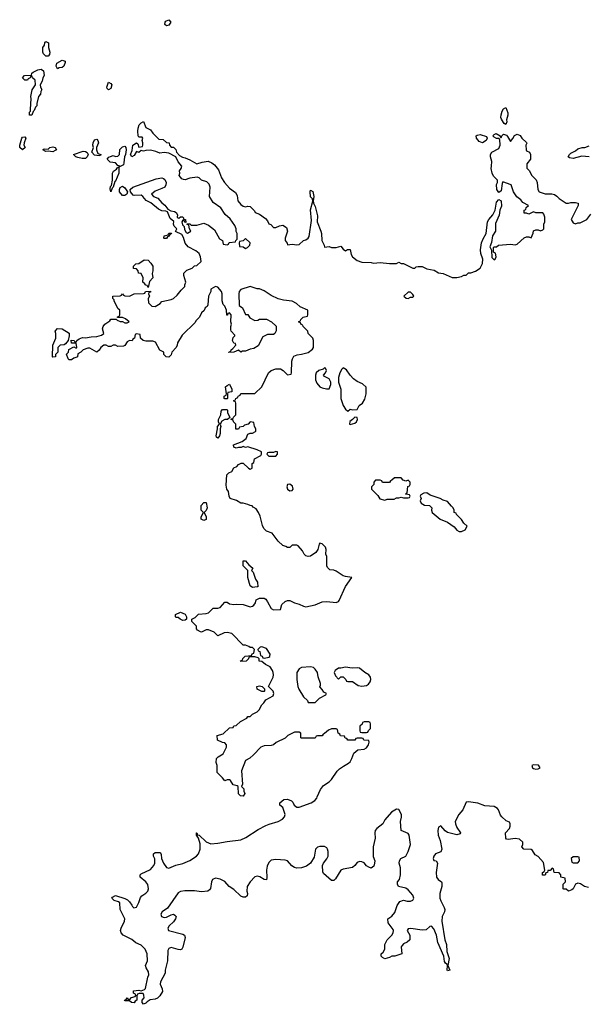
# Model space of a CAD drawing. Header units: inches. Extents: x 2106670 to 2322961, y 36024 to 224899.
# Tile 249 of 256: x 2250385 to 2255273, y 178215 to 186691. Entities that reach past the tile are written whole.
import ezdxf

# ---------------------------------------------------------------- set-up
doc = ezdxf.new("R2010")
doc.units = ezdxf.units.IN
doc.header["$MEASUREMENT"] = 0
doc.layers.add('C2157', color=7, linetype='Continuous')
doc.layers.add('C2158', color=7, linetype='Continuous')

msp = doc.modelspace()

# ---------------------------------------------------------------- linework, layer by layer
at = {"layer": 'C2157', "color": 5, "elevation": 60}
msp.add_lwpolyline([(2255282, 179222), (2255248.4, 179228.4), (2255213.6, 179253.6), (2255190, 179258), (2255171.6, 179248.4), (2255151.6, 179208.4), (2255139.6, 179200.4), (2255110, 179188), (2255090, 179206), (2255070, 179206), (2255066, 179210), (2255066, 179250), (2255086, 179270), (2255082, 179302), (2255046, 179310), (2255046, 179330), (2255030, 179346), (2254986, 179350), (2254982, 179382), (2254970, 179386), (2254952, 179368), (2254934, 179366), (2254931.1, 179348.9), (2254914, 179346), (2254910, 179326), (2254887.3, 179327.3), (2254886, 179350), (2254902, 179358), (2254906, 179370), (2254896.4, 179436.4), (2254848.4, 179488.4), (2254823.1, 179503.1), (2254800.4, 179540.4), (2254790, 179548), (2254726, 179550), (2254708.7, 179570), (2254718, 179590), (2254718, 179610), (2254690, 179638), (2254650, 179642), (2254590, 179635.3), (2254578, 179638), (2254570, 179646), (2254568.7, 179690), (2254602, 179730), (2254608.7, 179750), (2254608.7, 179770), (2254602, 179782), (2254574.6, 179794.6), (2254535.3, 179830), (2254524, 179844), (2254508.7, 179890), (2254500.2, 179900.2), (2254470, 179917.2), (2254390, 179922.7), (2254330, 179946), (2254250, 179959), (2254230, 179955.3), (2254201, 179890), (2254166.8, 179850), (2254134.8, 179790), (2254137.3, 179770), (2254150, 179738), (2254182, 179690), (2254178, 179682), (2254150, 179675.3), (2254070, 179693.2), (2254049.3, 179709.3), (2254010, 179752.7), (2253990, 179739), (2253984.4, 179710), (2253987.7, 179670), (2254005.5, 179625.5), (2254021, 179550), (2254010.9, 179529.1), (2253966, 179510), (2253950.8, 179490), (2253944.7, 179470), (2253950, 179454), (2253970, 179451.3), (2253982.8, 179430), (2253971, 179349), (2253974.8, 179310), (2253988.6, 179288.6), (2254018, 179270), (2254019.8, 179259.8), (2254018.8, 179230), (2254003, 179170), (2254002, 179130), (2254010, 179104.7), (2254041, 179050), (2254044.7, 179030), (2254042, 179010), (2254022.8, 178970), (2254019.5, 178930), (2254045.3, 178770), (2254061.3, 178730), (2254064, 178670), (2254083, 178610), (2254071.3, 178550), (2254090, 178508), (2254070, 178504), (2254066.6, 178510), (2254068.7, 178550), (2254062, 178562), (2254050, 178568.7), (2254043.3, 178583.3), (2254037.2, 178630), (2253986.2, 178746.2), (2253973, 178810), (2253950, 178864), (2253930, 178889), (2253916, 178884), (2253883.6, 178856.4), (2253850, 178854), (2253752, 178868), (2253730, 178866), (2253722, 178850), (2253744.7, 178810), (2253744.7, 178770), (2253722, 178750), (2253690, 178735.3), (2253678, 178722), (2253671, 178710), (2253674, 178650), (2253614, 178630), (2253590, 178628.7), (2253570, 178618), (2253530, 178608), (2253510, 178618), (2253498, 178630), (2253498, 178650), (2253514.6, 178665.4), (2253528, 178690), (2253529, 178730), (2253549.2, 178770), (2253588.7, 178810), (2253602, 178830), (2253604, 178850), (2253600.2, 178860.2), (2253558, 178918), (2253555.3, 178950), (2253590, 178974.8), (2253614, 179006), (2253634.8, 179065.2), (2253659, 179101), (2253690, 179111), (2253722.5, 179102.5), (2253750, 179104), (2253769.1, 179110.9), (2253779, 179130), (2253770, 179155.3), (2253730, 179202), (2253710, 179214), (2253646, 179230), (2253638, 179250), (2253638, 179270), (2253654, 179290), (2253664, 179330), (2253665.2, 179390), (2253653.2, 179430), (2253654, 179450), (2253668, 179470), (2253710, 179491), (2253730, 179531.3), (2253749.3, 179590.7), (2253739.7, 179670), (2253730, 179686.6), (2253669.4, 179710), (2253663.7, 179790), (2253672.8, 179827.2), (2253671.1, 179850), (2253650, 179893.2), (2253630, 179894), (2253586, 179870), (2253530, 179802), (2253510.7, 179769.3), (2253461, 179730), (2253446.8, 179710), (2253442.8, 179690), (2253445.4, 179645.4), (2253427.7, 179570), (2253427.3, 179487.3), (2253442, 179450), (2253441, 179430), (2253435.3, 179404.7), (2253411.6, 179388.4), (2253390, 179395.3), (2253370, 179408.7), (2253350, 179433.2), (2253330, 179442.7), (2253310, 179445.2), (2253290, 179437.2), (2253270.6, 179409.4), (2253250, 179393.2), (2253170, 179379.5), (2253151, 179370), (2253104.5, 179295.5), (2253090, 179282), (2253070, 179282), (2253002, 179342), (2252994.6, 179354.6), (2252993.2, 179410), (2253001.2, 179430), (2253030, 179466.8), (2253040.7, 179490), (2253041.6, 179530), (2253035.6, 179550), (2253030, 179561.2), (2253010, 179574.5), (2252970, 179574.7), (2252950, 179566.6), (2252930.7, 179550), (2252919.5, 179480.5), (2252888.8, 179431.2), (2252854.7, 179405.3), (2252810, 179389.6), (2252770, 179386), (2252750, 179393), (2252727.2, 179407.3), (2252690, 179449.5), (2252670, 179456.3), (2252590, 179462.4), (2252550, 179455.6), (2252530, 179436), (2252515.6, 179404.4), (2252510.5, 179370.5), (2252513.4, 179306.6), (2252510, 179288), (2252490, 179288.7), (2252451.5, 179311.5), (2252430, 179318), (2252410, 179312.3), (2252370.7, 179270), (2252344.9, 179230), (2252340.7, 179190), (2252346.8, 179170), (2252342.8, 179150), (2252330, 179137.2), (2252310, 179137.2), (2252290, 179145.2), (2252230, 179202.7), (2252188.7, 179230), (2252152.3, 179272.3), (2252111.5, 179291.5), (2252070, 179302), (2252045.5, 179290), (2252035.5, 179270), (2252028.1, 179211.9), (2252019.9, 179200.1), (2252004.7, 179190), (2251950, 179182.9), (2251890, 179192), (2251807.1, 179192.9), (2251770, 179187), (2251750, 179174.5), (2251658, 179042), (2251610.8, 179010), (2251598.8, 178990), (2251604.7, 178970), (2251630, 178962), (2251650, 178966.8), (2251690, 178986.8), (2251710, 178990.6), (2251721.4, 178981.4), (2251730.7, 178970), (2251726.8, 178950), (2251710, 178925.2), (2251671, 178890), (2251661, 178870), (2251664.7, 178850), (2251790, 178818), (2251802.8, 178810), (2251810.5, 178790), (2251790, 178706), (2251782, 178690), (2251770, 178685.2), (2251750, 178686.6), (2251690, 178704), (2251670, 178695.3), (2251661.6, 178678.4), (2251658.4, 178590), (2251638, 178510), (2251636.3, 178483.7), (2251596.3, 178410), (2251595.5, 178390), (2251611.1, 178348.9), (2251614.4, 178325.6), (2251590, 178288), (2251570, 178268), (2251550, 178259), (2251507.3, 178252.7), (2251482, 178238), (2251470, 178224), (2251450, 178215.3), (2251439, 178230), (2251438, 178242), (2251438, 178250), (2251455.3, 178270), (2251454, 178294), (2251447.3, 178307.3), (2251412.7, 178307.3), (2251398, 178302), (2251392.7, 178287.3), (2251392, 178250), (2251378, 178242), (2251370, 178229.3), (2251346, 178230), (2251330, 178246), (2251290, 178246), (2251288, 178250), (2251302, 178258), (2251310, 178272), (2251318, 178258), (2251330, 178254), (2251347.3, 178272.7), (2251378, 178282), (2251386, 178290), (2251382, 178302), (2251366, 178310), (2251366, 178330), (2251410, 178336), (2251430, 178331.3), (2251458, 178342), (2251469, 178351), (2251487, 178450), (2251496, 178470), (2251494, 178494), (2251473.2, 178530), (2251469.3, 178550), (2251486.6, 178590), (2251482.9, 178650), (2251465.1, 178690), (2251430, 178724.5), (2251383.8, 178743.8), (2251350, 178771.8), (2251275.3, 178810), (2251259, 178830), (2251254, 178850), (2251259, 178870), (2251286, 178930), (2251289.3, 178950), (2251249.3, 179030), (2251248, 179088), (2251236.4, 179096.4), (2251198, 179110), (2251178, 179130), (2251183.1, 179136.9), (2251210, 179151.3), (2251290, 179124.7), (2251313.7, 179113.7), (2251330, 179098), (2251351, 179070), (2251356, 179056), (2251366.4, 179046.4), (2251390, 179051.3), (2251410, 179091.3), (2251424.4, 179135.6), (2251436, 179150), (2251470, 179170.6), (2251489.4, 179190), (2251494.7, 179210), (2251487.2, 179247.2), (2251469.5, 179269.5), (2251422, 179310), (2251422, 179330), (2251430, 179338), (2251510, 179376), (2251539, 179410), (2251549, 179430), (2251549, 179450), (2251548.7, 179468.7), (2251538, 179490), (2251538, 179510), (2251550, 179522), (2251590, 179522), (2251598, 179518), (2251603.6, 179503.6), (2251606, 179470), (2251622, 179430), (2251650, 179394), (2251670, 179387.3), (2251730, 179414), (2251790, 179427.2), (2251850, 179454), (2251907, 179490), (2251925.6, 179510), (2251939.6, 179550), (2251937.5, 179597.5), (2251924, 179644), (2251908, 179670), (2251906, 179690), (2251908.9, 179691.1), (2251914, 179686), (2251914, 179674), (2251930, 179672), (2251990, 179614.8), (2252030, 179596.3), (2252090, 179601.3), (2252170, 179618), (2252288.7, 179630), (2252332.3, 179650), (2252439.1, 179720.9), (2252505.4, 179754.6), (2252533, 179767), (2252610, 179788.4), (2252649, 179810), (2252665.2, 179830), (2252671.8, 179850), (2252650, 179908), (2252626, 179930), (2252626, 179950), (2252660.4, 179979.6), (2252690, 179982), (2252725.4, 179965.4), (2252735.3, 179955.3), (2252746.8, 179930), (2252770, 179911), (2252791.1, 179911.1), (2252893.2, 179950), (2252925.2, 179970), (2252942.7, 179990), (2252947.2, 180000)], dxfattribs=at)
msp.add_lwpolyline([(2255190, 179486), (2255150, 179486), (2255134, 179470), (2255138, 179438), (2255150, 179434), (2255190, 179434), (2255206, 179450), (2255202, 179482)], close=True, dxfattribs=at)
at = {"layer": 'C2158', "color": 5, "elevation": 60}
for points in [[(2251650, 186638), (2251633.2, 186650), (2251636, 186670), (2251642.4, 186677.6), (2251670, 186690.6), (2251684.9, 186670), (2251670, 186643.7)], [(2250610, 186378), (2250590, 186398), (2250585.2, 186410), (2250584, 186450), (2250598, 186470), (2250602, 186490), (2250610, 186502), (2250634, 186490), (2250631.3, 186450), (2250644.7, 186410), (2250642, 186390), (2250630, 186378)], [(2250710, 186268), (2250698, 186290), (2250704.7, 186315.3), (2250750, 186341), (2250774.8, 186334.8), (2250776.9, 186323.1), (2250764.7, 186290), (2250750, 186279), (2250724.7, 186275.3)], [(2250490, 185868), (2250469.2, 185870), (2250470, 185894), (2250476.4, 185903.6), (2250479, 185921), (2250484, 186010), (2250481.2, 186030), (2250493.2, 186086.8), (2250522, 186130), (2250517.2, 186170), (2250495.3, 186190), (2250490, 186206), (2250478, 186202), (2250474, 186190), (2250458, 186182), (2250451.1, 186168.9), (2250430, 186168.7), (2250408, 186190), (2250426, 186210), (2250486, 186214), (2250488, 186230), (2250500.9, 186239.1), (2250540.7, 186259.3), (2250570, 186264), (2250590.8, 186250), (2250596, 186210), (2250584, 186190), (2250577.3, 186162.7), (2250562, 186130), (2250564.7, 186110), (2250574, 186090), (2250566.4, 186073.6), (2250564.7, 186050), (2250546, 186030), (2250532, 185970), (2250532, 185950), (2250522, 185938), (2250510, 185908), (2250501, 185899)], [(2251150, 186086), (2251138, 186098), (2251135.3, 186110), (2251150, 186154), (2251170, 186142), (2251178, 186130), (2251170, 186098)], [(2254570, 185788.7), (2254556.4, 185796.4), (2254550, 185806), (2254533.6, 185833.6), (2254529.3, 185850), (2254529.4, 185870.6), (2254538, 185902), (2254550, 185922), (2254570, 185934), (2254586.8, 185890), (2254586.8, 185870), (2254576.3, 185830), (2254578.8, 185810)], [(2254370, 185629.5), (2254342, 185642), (2254317.2, 185670), (2254315.3, 185690), (2254322.7, 185697.3), (2254350, 185701), (2254405.4, 185685.4), (2254411.6, 185671.6), (2254400.7, 185650)], [(2250410, 185569.6), (2250384.5, 185590), (2250385.1, 185610), (2250402.9, 185670), (2250410, 185679.1), (2250430, 185682.8), (2250436.4, 185670), (2250422.8, 185630), (2250420.7, 185610), (2250430.4, 185590)], [(2251070, 185518), (2251030, 185524.5), (2251005.2, 185550), (2251019, 185590), (2251013.2, 185610), (2251016, 185630), (2251030, 185656), (2251050, 185661), (2251058.8, 185650), (2251064, 185630), (2251044.7, 185590), (2251044.7, 185570), (2251058.8, 185538.8), (2251082, 185530), (2251079.6, 185520.4)], [(2250670, 185554), (2250630, 185558), (2250610, 185555.3), (2250584, 185570), (2250590, 185576), (2250602, 185578), (2250630, 185576), (2250644, 185590), (2250670, 185595.5), (2250691.3, 185590), (2250702, 185570), (2250690, 185564)], [(2250923.8, 185496.2), (2250884, 185504), (2250869, 185510), (2250848.7, 185530), (2250930, 185557.6), (2250950, 185555.5), (2250966, 185546), (2250974, 185530), (2250964.9, 185510), (2250950, 185497)], [(2251242, 185422), (2251246, 185430), (2251230, 185435.3), (2251210, 185459.3), (2251163.6, 185463.6), (2251139, 185490), (2251152.3, 185507.7), (2251165.6, 185514.4), (2251190, 185520.5), (2251210, 185513.4), (2251230, 185514.8), (2251242.7, 185530), (2251247.3, 185572.7), (2251270, 185594.8), (2251290, 185601), (2251298.8, 185590), (2251302, 185570), (2251296, 185530), (2251286, 185510), (2251282.8, 185457.2), (2251278.8, 185441.2), (2251250, 185426)], [(2251170, 185208), (2251164.1, 185235.9), (2251166.6, 185253.4), (2251175.3, 185264.7), (2251184, 185310), (2251184, 185370), (2251193.6, 185386.4), (2251217.2, 185402.8), (2251230, 185422), (2251239.6, 185419.6), (2251239.1, 185370), (2251210, 185302), (2251202.8, 185297.2), (2251190.6, 185250), (2251180.7, 185239.3)], [(2251270, 185176), (2251244.4, 185210), (2251244.2, 185230), (2251250, 185246), (2251270, 185258.8), (2251290, 185242.8), (2251314, 185210), (2251306.8, 185190), (2251290, 185176)], [(2251630, 184806), (2251626, 184810), (2251628, 184830), (2251662, 184838), (2251670, 184854), (2251692.7, 184852.7), (2251690, 184846), (2251678, 184842), (2251670, 184826), (2251658, 184822), (2251650, 184806)], [(2252330, 184806), (2252310, 184786), (2252278, 184782), (2252274, 184770), (2252278, 184738), (2252310, 184734), (2252330, 184722), (2252346, 184730), (2252366, 184750), (2252368, 184770)], [(2251490, 184386), (2251482, 184402), (2251470, 184406), (2251460.4, 184420.4), (2251446, 184430), (2251447.3, 184467.3), (2251430, 184506), (2251408.9, 184508.9), (2251406, 184530), (2251390, 184546), (2251366, 184550), (2251366, 184570), (2251386, 184590), (2251410, 184592), (2251456.4, 184623.6), (2251490, 184622), (2251515.3, 184595.3), (2251531, 184570), (2251531.3, 184530), (2251526, 184506), (2251531.3, 184470), (2251503.6, 184436.4)], [(2253750, 184346), (2253730, 184346), (2253694, 184310), (2253712.7, 184292.7), (2253730, 184292), (2253750, 184302), (2253770, 184302), (2253778, 184310), (2253770, 184326)], [(2250670, 183786), (2250668, 183790), (2250668.7, 183890), (2250695.3, 183950), (2250695.3, 183990), (2250689, 184010), (2250710, 184031.3), (2250750, 184031), (2250810, 183992), (2250812, 183968), (2250802, 183930), (2250779.8, 183900.2), (2250766.8, 183893.2), (2250734, 183890), (2250712, 183870), (2250711.6, 183828.4), (2250694, 183810), (2250694, 183790), (2250690, 183788)], [(2253010, 183695.3), (2252998, 183682), (2252962, 183670), (2252938, 183650), (2252931.3, 183630), (2252931, 183590), (2252942.5, 183562.5), (2252970, 183530.8), (2252990, 183521), (2253028, 183512), (2253050, 183514), (2253064, 183550), (2253064, 183570), (2253050, 183598), (2253010, 183618), (2253002, 183630), (2253018, 183650), (2253026, 183670), (2253018, 183690)], [(2253170, 183693.2), (2253157.3, 183682.7), (2253141.6, 183650), (2253130.6, 183610), (2253130.8, 183570), (2253150.7, 183510), (2253150.7, 183430), (2253170.8, 183370), (2253190, 183338), (2253210, 183322), (2253230, 183338), (2253250, 183332), (2253290, 183334), (2253308, 183370), (2253335.3, 183390), (2253356.5, 183423.5), (2253368.7, 183470), (2253367.3, 183527.3), (2253336.4, 183556.4), (2253290, 183575.3), (2253258, 183598), (2253229.4, 183629.4), (2253198, 183678)], [(2252150, 183426), (2252146, 183430), (2252146, 183450), (2252162, 183458), (2252166, 183470), (2252158, 183530), (2252170, 183542), (2252190, 183552), (2252212, 183510), (2252212, 183490), (2252210, 183486), (2252178, 183482), (2252174, 183470), (2252174, 183430), (2252170, 183426)], [(2252090, 183088), (2252078, 183098), (2252075.3, 183110), (2252088, 183170), (2252088, 183190), (2252106, 183210), (2252098, 183230), (2252098, 183250), (2252118, 183290), (2252120.4, 183319.6), (2252130, 183334), (2252170, 183334), (2252174, 183330), (2252174, 183310), (2252194, 183266), (2252174, 183250), (2252150, 183249), (2252124.7, 183235.3), (2252112, 183210), (2252118, 183190), (2252111.6, 183168.4), (2252111, 183130), (2252104.7, 183110)], [(2253270, 183268), (2253251.1, 183248.9), (2253226.8, 183233.2), (2253224.7, 183210), (2253230, 183206), (2253270, 183218.8), (2253284, 183230), (2253293.2, 183250), (2253290, 183266)], [(2252590, 182974), (2252570, 182966), (2252530, 182966), (2252518, 182962), (2252514, 182950), (2252530, 182934), (2252590, 182934), (2252606, 182950), (2252606, 182970)], [(2253612.7, 182747.3), (2253590, 182726), (2253578, 182722), (2253570, 182706), (2253510, 182706), (2253502, 182722), (2253490, 182726), (2253450, 182726), (2253434, 182710), (2253434, 182690), (2253414, 182670), (2253414, 182650), (2253470, 182594), (2253485.4, 182565.4), (2253530, 182554), (2253550, 182562), (2253610, 182562), (2253630, 182574), (2253650, 182574), (2253670, 182582), (2253690, 182574), (2253730, 182574), (2253742, 182578), (2253746, 182590), (2253742, 182602), (2253710, 182606), (2253706, 182610), (2253722, 182618), (2253728, 182672), (2253742, 182678), (2253746, 182690), (2253746, 182710), (2253730, 182726), (2253710, 182718), (2253687.3, 182727.3), (2253670, 182746)], [(2252710, 182693.2), (2252691.3, 182688.7), (2252686, 182670), (2252691.3, 182650), (2252710, 182636), (2252730, 182638), (2252739, 182650), (2252734.5, 182674.5)], [(2253890, 182618), (2253863.6, 182616.4), (2253838, 182602), (2253834, 182590), (2253842, 182570), (2253834, 182550), (2253842, 182530), (2253870, 182512), (2253914, 182510), (2253934, 182490), (2253932, 182470), (2253938, 182450), (2254004.7, 182390), (2254070, 182366.8), (2254124.9, 182324.9), (2254150, 182298), (2254170, 182286), (2254190, 182286), (2254220.4, 182299.6), (2254238, 182330), (2254210, 182358), (2254190, 182388), (2254146, 182430), (2254142, 182442), (2254126, 182450), (2254126, 182470), (2254118, 182490), (2254102, 182502), (2254070, 182542), (2254030, 182555.3), (2254006, 182570), (2253918, 182598)], [(2251970, 182379), (2251948, 182390), (2251948, 182410), (2251968, 182450), (2251948.7, 182470), (2251948.7, 182510), (2251970, 182534), (2251990, 182534), (2251998, 182490), (2251990, 182466), (2251974, 182450), (2251991.3, 182410), (2251990, 182389)], [(2252390, 181802), (2252370, 181818), (2252349, 181890), (2252348, 181950), (2252308.7, 181990), (2252310, 182034), (2252330, 182032), (2252358, 181998), (2252392, 181970), (2252382, 181950), (2252396, 181936), (2252415.3, 181875.3), (2252432, 181850), (2252434, 181810), (2252430, 181808)], [(2251790, 181518), (2251766, 181530), (2251750, 181546), (2251730, 181546), (2251726, 181550), (2251726, 181570), (2251770, 181592), (2251810, 181574), (2251822, 181550), (2251822, 181530), (2251810, 181522)], [(2252470, 181293.2), (2252454, 181290), (2252434, 181270), (2252438, 181258), (2252452.7, 181252.7), (2252458, 181218), (2252472, 181212), (2252478, 181198), (2252494, 181194), (2252530, 181202), (2252538, 181210), (2252542, 181230), (2252510, 181278)], [(2252890, 181119.3), (2252810, 181115.1), (2252790, 181104), (2252770.8, 181070), (2252770.8, 181010), (2252778.8, 180950), (2252787.9, 180927.9), (2252830, 180862), (2252862, 180830), (2252870, 180814), (2252930, 180814), (2252966, 180850), (2253022, 180878), (2253026, 180890), (2253003.1, 180903.1), (2252990, 180926), (2252968.4, 180948.4), (2252976.4, 180963.6), (2252976.4, 180976.4), (2252954, 181034), (2252949, 181070), (2252930, 181099), (2252913.4, 181113.4)], [(2253190, 181118), (2253150, 181108), (2253130, 181108), (2253102, 181090), (2253094, 181070), (2253103.6, 181043.6), (2253130, 181014), (2253150, 181034), (2253170, 181034), (2253194, 181010), (2253198, 180998), (2253210, 180994), (2253250, 180994), (2253298.8, 180958.8), (2253330, 180953.4), (2253370, 180960.7), (2253387.6, 180972.4), (2253402.7, 180990), (2253407.3, 181010), (2253405.6, 181030), (2253390, 181051.8), (2253357.2, 181070), (2253310, 181109), (2253290, 181112.7), (2253249, 181109)], [(2252470, 180908), (2252430, 180928.7), (2252428, 180950), (2252450, 180956), (2252474, 180950), (2252494, 180930), (2252494, 180910), (2252490, 180908)], [(2253390, 180646), (2253350, 180646), (2253338, 180642), (2253332.7, 180627.3), (2253314, 180610), (2253314, 180570), (2253318, 180558), (2253330, 180554), (2253370, 180554), (2253382, 180558), (2253387.3, 180572.7), (2253406, 180590), (2253406, 180630), (2253402, 180642)], [(2254810, 180275.3), (2254794, 180270), (2254802, 180250), (2254810, 180246), (2254830, 180238), (2254850, 180242), (2254866, 180250), (2254852.9, 180272.9)]]:
    msp.add_lwpolyline(points, close=True, dxfattribs=at)
for points in [[(2252947.2, 180000), (2252976.2, 180063.8), (2253001.2, 180098.8), (2253050, 180131), (2253069, 180150), (2253118.9, 180221.1), (2253138.9, 180241.1), (2253173.6, 180266.4), (2253217.2, 180290), (2253230, 180302.8), (2253246, 180330), (2253262.9, 180377.1), (2253295.5, 180404.5), (2253350, 180411), (2253370, 180424), (2253388.7, 180450), (2253392.9, 180472.9), (2253390, 180486), (2253348.4, 180488.4), (2253342, 180502), (2253330, 180506), (2253290, 180506), (2253278, 180502), (2253270, 180488), (2253210, 180488), (2253202, 180502), (2253187.3, 180507.3), (2253182, 180522), (2253147.3, 180527.3), (2253142, 180542), (2253126, 180550), (2253122, 180582), (2253110, 180586), (2253070, 180586), (2253043.6, 180576.4), (2253010, 180546), (2252998, 180542), (2252990, 180526), (2252950, 180526), (2252938, 180522), (2252930, 180506), (2252810, 180506), (2252806, 180510), (2252806, 180550), (2252790, 180558), (2252750, 180558), (2252694, 180530), (2252670, 180506), (2252592, 180470), (2252570, 180448.7), (2252550, 180442), (2252490, 180439), (2252462, 180430), (2252398, 180362), (2252365.4, 180334.6), (2252330, 180315.3), (2252295.3, 180224.7), (2252302, 180110), (2252294, 180090), (2252314, 180070), (2252314, 180050), (2252322, 180030), (2252310, 180006), (2252286, 180010), (2252268.4, 180028.4), (2252266, 180090), (2252256.4, 180096.4), (2252224, 180104), (2252200.4, 180140.4), (2252190, 180148), (2252170, 180148), (2252150, 180138), (2252130, 180166), (2252086, 180210), (2252086, 180270), (2252076.4, 180296.4), (2252078, 180330), (2252094.6, 180345.4), (2252138, 180370), (2252166, 180430), (2252166, 180450), (2252150, 180466), (2252130, 180468), (2252088.9, 180488.9), (2252086, 180530), (2252136.4, 180543.6), (2252190, 180594), (2252222, 180598), (2252227.3, 180612.7), (2252250, 180614), (2252286, 180650), (2252342, 180678), (2252350, 180694), (2252370, 180694), (2252390, 180714), (2252430, 180732), (2252448, 180750), (2252470, 180794), (2252488.4, 180811.6), (2252503.1, 180836.9), (2252568.4, 180871.6), (2252573.2, 180890), (2252568, 180910), (2252526, 180950), (2252566, 181030), (2252569.2, 181050), (2252566, 181070), (2252561.2, 181090), (2252540.2, 181120.2), (2252500.2, 181140.2), (2252470, 181166), (2252446, 181170), (2252446, 181190), (2252438, 181198), (2252410, 181206), (2252370, 181206), (2252358, 181202), (2252354, 181190), (2252334, 181170), (2252290, 181166), (2252287.3, 181172.7), (2252302, 181178), (2252307.3, 181192.7), (2252327.3, 181212.7), (2252382, 181218), (2252387.3, 181232.7), (2252402, 181238), (2252406, 181270), (2252390, 181286), (2252370, 181286), (2252356.4, 181296.4), (2252330, 181306), (2252310, 181306), (2252210, 181406), (2252170, 181415.3), (2252146.4, 181413.6), (2252090, 181388), (2252058, 181418), (2252010, 181438), (2251990, 181438), (2251950, 181418), (2251940.4, 181420.4), (2251916.4, 181436.4), (2251908.4, 181448.4), (2251906, 181470), (2251866, 181510), (2251866, 181530), (2251894.6, 181545.4), (2251925.2, 181574.8), (2251990, 181578), (2252010, 181584.7), (2252050, 181624.7), (2252090, 181626), (2252110, 181631.3), (2252150, 181678), (2252170, 181678), (2252190, 181662.8), (2252230, 181657.3), (2252250, 181660.7), (2252310, 181656), (2252370, 181636), (2252390, 181641), (2252402, 181650), (2252414, 181670), (2252422, 181698), (2252448.9, 181711.1), (2252490, 181712), (2252503.6, 181703.6), (2252519.8, 181679.8), (2252550, 181622), (2252570, 181612), (2252630, 181614), (2252643.1, 181656.9), (2252670, 181682), (2252690, 181692), (2252710, 181692), (2252751.1, 181671.1), (2252790, 181661), (2252830, 181641), (2252850, 181636), (2252930, 181654.8), (2252990, 181678.8), (2253030, 181682.8), (2253110, 181674.8), (2253130, 181682.8), (2253136, 181690), (2253189.4, 181810.6), (2253246, 181890), (2253190, 181897.2), (2253170, 181904), (2253110, 181944), (2253090, 181953.2), (2253055.3, 181955.3), (2253034, 181974), (2253028.7, 181990), (2253028.7, 182070), (2253022, 182090), (2253024, 182130), (2253019, 182150), (2252990, 182178), (2252970, 182186), (2252963.6, 182176.4), (2252951.3, 182130), (2252934.4, 182105.6), (2252890, 182074), (2252870, 182068.7), (2252850, 182075.3), (2252835.3, 182090), (2252818.6, 182118.6), (2252783.1, 182163.1), (2252770, 182168.7), (2252731.6, 182168.4), (2252710, 182148.7), (2252690, 182148.7), (2252677.2, 182157.2), (2252650, 182164), (2252610, 182202), (2252558, 182270), (2252509, 182289), (2252488, 182310), (2252476.5, 182336.5), (2252456.5, 182416.5), (2252442, 182450), (2252420.2, 182480.2), (2252395.3, 182495.3), (2252387.3, 182507.3), (2252370, 182508), (2252350, 182518), (2252310, 182528), (2252288.4, 182528.4), (2252252.9, 182552.9), (2252198, 182570), (2252189.1, 182589.1), (2252182, 182630), (2252168, 182650), (2252164, 182684), (2252167.3, 182772.7), (2252186, 182790), (2252210, 182802), (2252230, 182832), (2252254.6, 182845.4), (2252270, 182862), (2252292.7, 182872.7), (2252310, 182874), (2252354, 182830), (2252370, 182822), (2252376.4, 182823.6), (2252386, 182830), (2252386, 182870), (2252402, 182878), (2252406, 182910), (2252462, 182938), (2252466, 182950), (2252466, 182970), (2252429.1, 182989.1), (2252350, 183015.3), (2252330, 183008.7), (2252310, 183018), (2252291.1, 183008.9), (2252270, 183008.7), (2252250, 183002), (2252228, 183010), (2252226, 183030), (2252299, 183061), (2252334.6, 183085.4), (2252350, 183122), (2252368.9, 183131.1), (2252390, 183132), (2252415.3, 183144.7), (2252418, 183150), (2252418, 183170), (2252408, 183190), (2252402, 183222), (2252387.3, 183227.3), (2252370, 183228), (2252350.9, 183209.1), (2252321, 183199), (2252310, 183188), (2252278, 183182), (2252270, 183166), (2252247.3, 183167.3), (2252246, 183210), (2252226, 183230), (2252222, 183242), (2252206, 183250), (2252206, 183254), (2252222, 183258), (2252226, 183270), (2252246, 183290), (2252246, 183390), (2252242, 183402), (2252230, 183406), (2252228, 183412), (2252242, 183418), (2252246, 183430), (2252262, 183438), (2252266, 183450), (2252282, 183458), (2252290, 183474), (2252410, 183474), (2252468.4, 183531.6), (2252528, 183650), (2252550, 183671.3), (2252590, 183684.7), (2252630, 183684.7), (2252654, 183670), (2252690, 183634), (2252722, 183638), (2252726, 183650), (2252729.2, 183750), (2252733.2, 183770), (2252746.6, 183793.4), (2252772.9, 183807.1), (2252810, 183811), (2252870, 183826.8), (2252904.7, 183855.3), (2252914, 183870), (2252915.3, 183890), (2252915.3, 183930), (2252908, 183950), (2252868.9, 183988.9), (2252866, 184010), (2252826, 184050), (2252822, 184062), (2252807.3, 184067.3), (2252802, 184082), (2252786, 184090), (2252802, 184098), (2252806, 184110), (2252826, 184130), (2252862, 184138), (2252866, 184150), (2252866, 184190), (2252800.2, 184220.2), (2252768.9, 184248.9), (2252730, 184268), (2252656.4, 184276.4), (2252610, 184288), (2252550, 184315.3), (2252490, 184355.3), (2252450, 184374), (2252430, 184375.3), (2252370, 184392.7), (2252290, 184368.7), (2252276, 184350), (2252271, 184330), (2252274, 184230), (2252302, 184210), (2252330, 184154), (2252350, 184154), (2252365.4, 184125.4), (2252410, 184102), (2252436.4, 184103.6), (2252450, 184114), (2252510, 184114), (2252554, 184090), (2252592.7, 184052.7), (2252592.7, 184012.7), (2252582, 183990), (2252570, 183982), (2252519.6, 183980.4), (2252478, 183962), (2252436.9, 183883.1), (2252399.6, 183860.4), (2252370, 183855.3), (2252330, 183838), (2252303.6, 183836.4), (2252290, 183828), (2252270, 183846), (2252230, 183828), (2252186, 183826), (2252186, 183830), (2252202, 183838), (2252206, 183850), (2252220.4, 183859.6), (2252246, 183890), (2252242, 183902), (2252230, 183906), (2252218, 183930), (2252224, 183956), (2252238, 183970), (2252236.4, 183976.4), (2252206, 184010), (2252202, 184022), (2252202, 184050), (2252208.7, 184070), (2252202, 184090), (2252206, 184150), (2252190, 184166), (2252178, 184162), (2252172.7, 184147.3), (2252167.3, 184147.3), (2252166, 184190), (2252150, 184226), (2252138, 184238), (2252128, 184270), (2252128.7, 184330), (2252122, 184350), (2252090, 184388), (2252070, 184394), (2252032, 184370), (2252031.3, 184350), (2252011.3, 184310), (2252003.6, 184236.4), (2251998, 184222), (2251982, 184210), (2251972.7, 184187.3), (2251950, 184166), (2251932, 184130), (2251902, 184098), (2251896, 184084), (2251784.5, 183975.5), (2251744.7, 183910), (2251742, 183890), (2251731.6, 183868.4), (2251694, 183830), (2251690, 183806), (2251670, 183786), (2251647.3, 183787.3), (2251626, 183810), (2251626, 183830), (2251590, 183846), (2251555.3, 183915.3), (2251530, 183922), (2251470, 183922), (2251448.4, 183928.4), (2251426, 183950), (2251422, 183982), (2251390, 183986), (2251378, 183982), (2251374, 183950), (2251358, 183942), (2251352.7, 183927.3), (2251330, 183928), (2251310, 183918), (2251290, 183886), (2251279.6, 183880.4), (2251230, 183878), (2251210, 183888), (2251190, 183888), (2251170, 183878), (2251150, 183878), (2251130, 183888), (2251110, 183888), (2251082, 183870), (2251070, 183846), (2251050, 183828), (2250990, 183862), (2250970, 183862), (2250931.1, 183848.9), (2250910, 183828), (2250885.4, 183814.6), (2250882, 183790), (2250875.3, 183784.7), (2250850, 183778), (2250830, 183762), (2250810, 183762), (2250802, 183770), (2250788.7, 183811.3), (2250806, 183830), (2250808.9, 183851.1), (2250850, 183874), (2250870, 183862), (2250878, 183870), (2250870, 183906), (2250830, 183906), (2250827.3, 183932.7), (2250854, 183930), (2250858, 183918), (2250870, 183914), (2250878, 183930), (2250896.2, 183943.8), (2250924.5, 183955.5), (2250950, 183950.8), (2250999.1, 183960.9), (2251050, 183962.6), (2251090, 183976), (2251108.7, 183990), (2251099, 184030), (2251102, 184050), (2251118, 184070), (2251160.4, 184099.6), (2251170, 184112), (2251214, 184114), (2251223.6, 184103.6), (2251250, 184094), (2251270, 184094), (2251290, 184082), (2251310, 184082), (2251326, 184090), (2251296.4, 184116.4), (2251270, 184126), (2251226, 184126), (2251227.3, 184132.7), (2251242, 184138), (2251246, 184150), (2251246, 184190), (2251230, 184206), (2251198, 184270), (2251198, 184278), (2251186, 184290), (2251186, 184310), (2251250, 184314), (2251262, 184318), (2251270, 184331.3), (2251278, 184318), (2251290, 184314), (2251330, 184312), (2251370, 184332), (2251450, 184334), (2251462, 184338), (2251468.4, 184351.6), (2251510, 184354), (2251510, 184346), (2251498, 184342), (2251494, 184330), (2251502, 184310), (2251492, 184290), (2251492.7, 184252.7), (2251523.6, 184223.6), (2251550, 184222), (2251593.2, 184246.8), (2251610, 184264.7), (2251690, 184282), (2251710, 184292), (2251740.4, 184319.6), (2251776.4, 184363.6), (2251807.3, 184392.7), (2251807.3, 184407.3), (2251815.3, 184430), (2251798, 184490), (2251798, 184510), (2251824.7, 184535.3), (2251870, 184552), (2251890, 184572), (2251910, 184574), (2251948, 184610), (2251942, 184650), (2251930, 184678), (2251902, 184702), (2251835.5, 184735.5), (2251810, 184768), (2251796.4, 184816.4), (2251782, 184842), (2251727.3, 184867.3), (2251738, 184890), (2251714, 184914), (2251708, 184930), (2251713.2, 184953.2), (2251679, 184979), (2251656.4, 185036.4), (2251643.1, 185043.1), (2251610, 185046), (2251580.7, 185060.7), (2251515.3, 185115.3), (2251474.8, 185134.8), (2251445.2, 185170), (2251430, 185179.5), (2251370, 185177.2), (2251361.5, 185181.5), (2251338, 185210), (2251335.3, 185230), (2251359, 185250), (2251559.4, 185320.6), (2251608.3, 185328.3), (2251622.8, 185322.8), (2251634, 185314), (2251644.9, 185290), (2251644.4, 185270), (2251634, 185250), (2251610, 185236.2), (2251550, 185215.1), (2251521, 185190), (2251536, 185170), (2251573.2, 185153.2), (2251610, 185114.8), (2251635.5, 185095.5), (2251659.6, 185059.6), (2251685.4, 185045.4), (2251718.8, 185038.8), (2251731.1, 185031.1), (2251744.7, 185010), (2251742, 184990), (2251745.4, 184985.4), (2251756.4, 184983.6), (2251770, 184994), (2251787.3, 184992.7), (2251794, 184986), (2251794, 184974), (2251812, 184970), (2251814, 184946), (2251807.3, 184947.3), (2251802, 184962), (2251790, 184966), (2251782, 184950), (2251786, 184926), (2251802, 184910), (2251803.6, 184883.6), (2251818, 184858), (2251830, 184854), (2251858, 184870), (2251846, 184890), (2251842, 184922), (2251827.3, 184927.3), (2251826, 184934), (2251850, 184934), (2251862, 184922), (2251910, 184922), (2251970, 184938), (2252010, 184922), (2252062, 184882), (2252105.4, 184805.4), (2252132, 184790), (2252138, 184758), (2252170, 184754), (2252182, 184758), (2252188.4, 184771.6), (2252242, 184778), (2252246, 184790), (2252258, 184802), (2252258, 184850), (2252248.4, 184868.4), (2252248, 184890), (2252238, 184918), (2252196.5, 184976.5), (2252153.6, 185013.6), (2252115.3, 185070), (2252050, 185118), (2252018, 185170), (2252024, 185250), (2252015.5, 185275.5), (2251996, 185296), (2251949.4, 185309.4), (2251929.3, 185329.3), (2251914.2, 185334.2), (2251850, 185327), (2251810, 185313.2), (2251794, 185314), (2251781.2, 185321.2), (2251759.3, 185350), (2251764, 185370), (2251761.2, 185390), (2251775.3, 185410), (2251782, 185430), (2251750, 185468), (2251728.7, 185508.7), (2251670, 185542), (2251630, 185548), (2251590, 185542), (2251556.4, 185556.4), (2251510, 185568), (2251470, 185566), (2251450, 185558), (2251430, 185566), (2251410, 185548.7), (2251390, 185555.3), (2251370, 185522), (2251348.9, 185508.9), (2251338, 185530), (2251354, 185566), (2251358, 185610), (2251390, 185631.3), (2251401, 185621), (2251410, 185594), (2251442, 185598), (2251446, 185610), (2251446, 185630), (2251438, 185650), (2251446, 185670), (2251438, 185678), (2251410, 185678), (2251405.2, 185690), (2251401.2, 185730), (2251404, 185756), (2251414.6, 185785.4), (2251430, 185802), (2251450, 185814), (2251470, 185762), (2251510, 185742), (2251530, 185714), (2251583.6, 185663.6), (2251619.6, 185659.6), (2251650, 185634), (2251671.1, 185631.1), (2251674, 185610), (2251690, 185594), (2251710, 185594), (2251730, 185574), (2251734, 185550), (2251761, 185521), (2251786, 185506), (2251810, 185502), (2251850, 185484.7), (2251910, 185451), (2251955.6, 185464.4), (2252007.6, 185472.4), (2252039.7, 185459.7), (2252061.3, 185441.3), (2252098, 185398), (2252123.7, 185330), (2252148, 185288), (2252190, 185241.6), (2252243.4, 185203.4), (2252256.3, 185176.3), (2252262.8, 185130), (2252290, 185099.1), (2252310, 185085.5), (2252330, 185080.7), (2252350, 185084.7), (2252370, 185082), (2252406.4, 185046.4), (2252411.6, 185031.6), (2252450, 185018), (2252500.7, 184980.7), (2252518.5, 184958.5), (2252530, 184932), (2252546.8, 184926.8), (2252570, 184902), (2252590, 184902), (2252623.1, 184916.9), (2252650, 184922), (2252682, 184902), (2252691.3, 184870), (2252672, 184810), (2252672, 184790), (2252687.1, 184767.1), (2252690, 184754), (2252730, 184758), (2252770, 184751.3), (2252790, 184756), (2252829.3, 184790.7), (2252850, 184796), (2252868.7, 184810), (2252876.6, 184823.4), (2252896.6, 184963.4), (2252890, 185054), (2252908, 185128), (2252907.3, 185147.3), (2252890, 185166), (2252886.6, 185210), (2252890, 185222), (2252910, 185211), (2252916.3, 185170), (2252910.8, 185130), (2252914.8, 185110), (2252930, 185082), (2252950, 185002), (2252947.3, 184950), (2252978.4, 184870), (2252983.8, 184850), (2252986, 184790), (2253006, 184750), (2253010, 184732), (2253050, 184738), (2253071.1, 184731.1), (2253108.9, 184731.1), (2253150, 184742), (2253170, 184714), (2253190, 184702), (2253208.4, 184711.6), (2253230, 184712), (2253238, 184670), (2253251, 184650), (2253290, 184617.3), (2253330, 184602), (2253410, 184600.7), (2253430, 184594.8), (2253490, 184600.5), (2253570, 184591.3), (2253628.4, 184591.6), (2253650, 184602), (2253670, 184592), (2253690, 184592), (2253770, 184552), (2253787.3, 184552.7), (2253798, 184562), (2253814.6, 184565.4), (2253850, 184564.7), (2253890, 184544.7), (2253954.8, 184534.8), (2253991.1, 184511.1), (2254030, 184506), (2254110, 184471.3), (2254150, 184471.3), (2254190, 184481), (2254210, 184492), (2254230, 184492), (2254250, 184512), (2254270, 184512), (2254310, 184526), (2254350, 184552), (2254369.3, 184590.7), (2254372.4, 184630), (2254356.6, 184676.6), (2254353.3, 184710), (2254361.2, 184770), (2254375.1, 184804.9), (2254402.7, 184850), (2254413.2, 184950), (2254424, 184970), (2254459.6, 185010), (2254479.3, 185050), (2254490, 185121), (2254510, 185142.8), (2254532, 185132), (2254533.8, 185086.2), (2254519.1, 185050), (2254512.2, 185007.8), (2254483.4, 184936.6), (2254483, 184870), (2254456.3, 184830), (2254447.5, 184772.5), (2254434, 184734), (2254446.4, 184706.4), (2254450, 184644.7), (2254470, 184624.7), (2254478, 184630), (2254488, 184650), (2254482, 184682), (2254466, 184690), (2254466, 184730), (2254470, 184734), (2254490, 184734), (2254509, 184751), (2254610, 184758.8), (2254650, 184751.3), (2254670, 184758), (2254730, 184812), (2254750, 184822), (2254770, 184822), (2254790, 184814), (2254807.3, 184852.7), (2254810, 184872), (2254830, 184882), (2254850, 184882), (2254870, 184874), (2254890, 184882), (2254898, 184890), (2254898, 184930), (2254908, 184950), (2254908, 184990), (2254898, 185018), (2254890, 185028), (2254830, 185028.7), (2254810, 185035.3), (2254770, 185018), (2254750, 185026), (2254730, 185026), (2254728.4, 185051.6), (2254742, 185058), (2254747.3, 185072.7), (2254766, 185090), (2254716.4, 185116.4), (2254700.2, 185140.2), (2254666.3, 185166.3), (2254637.2, 185210), (2254618, 185270), (2254546, 185294), (2254538, 185282), (2254530, 185218), (2254510, 185204), (2254494, 185230), (2254489.3, 185270.7), (2254498, 185290), (2254498, 185310), (2254463.7, 185343.7), (2254453.2, 185370), (2254444, 185410), (2254448.9, 185431.1), (2254449, 185470), (2254439, 185510), (2254439, 185530), (2254449.3, 185550.7), (2254510, 185582), (2254522, 185610), (2254518, 185658), (2254507.3, 185667.3), (2254490, 185668), (2254470, 185678), (2254458, 185690), (2254470, 185702), (2254488.9, 185711.1), (2254522, 185690), (2254522, 185682), (2254530, 185674), (2254535.3, 185690), (2254550, 185704.7), (2254575.3, 185695.3), (2254585.4, 185685.4), (2254610, 185642), (2254632.5, 185667.5), (2254645.6, 185694.4), (2254670, 185706), (2254694.4, 185694.4), (2254710, 185672), (2254750, 185634), (2254751.6, 185628.4), (2254742, 185610), (2254744.7, 185570), (2254750, 185562), (2254774, 185550), (2254782, 185530), (2254782, 185490), (2254752, 185450), (2254752.7, 185412.7), (2254774, 185390), (2254791.6, 185351.6), (2254831.6, 185311.6), (2254842, 185290), (2254846, 185230), (2254858, 185210), (2254908.4, 185191.6), (2254968.4, 185191.6), (2254990, 185184.7), (2255010, 185172), (2255030, 185151.3), (2255090, 185111.3), (2255110, 185111.3), (2255130, 185118), (2255170, 185118), (2255194, 185110), (2255194, 185090), (2255134, 184970), (2255150, 184942), (2255170, 184934), (2255190, 184942), (2255210, 184942), (2255268.4, 184971.6), (2255304, 185016)], [(2255290, 185509.3), (2255224.5, 185515.5), (2255150, 185495.3), (2255120.4, 185500.4), (2255108, 185510), (2255118, 185530), (2255130, 185542), (2255170, 185562), (2255190, 185578), (2255229.1, 185590.9), (2255250, 185591.3), (2255290, 185606)]]:
    msp.add_lwpolyline(points, dxfattribs=at)

doc.saveas('drawing.dxf')
